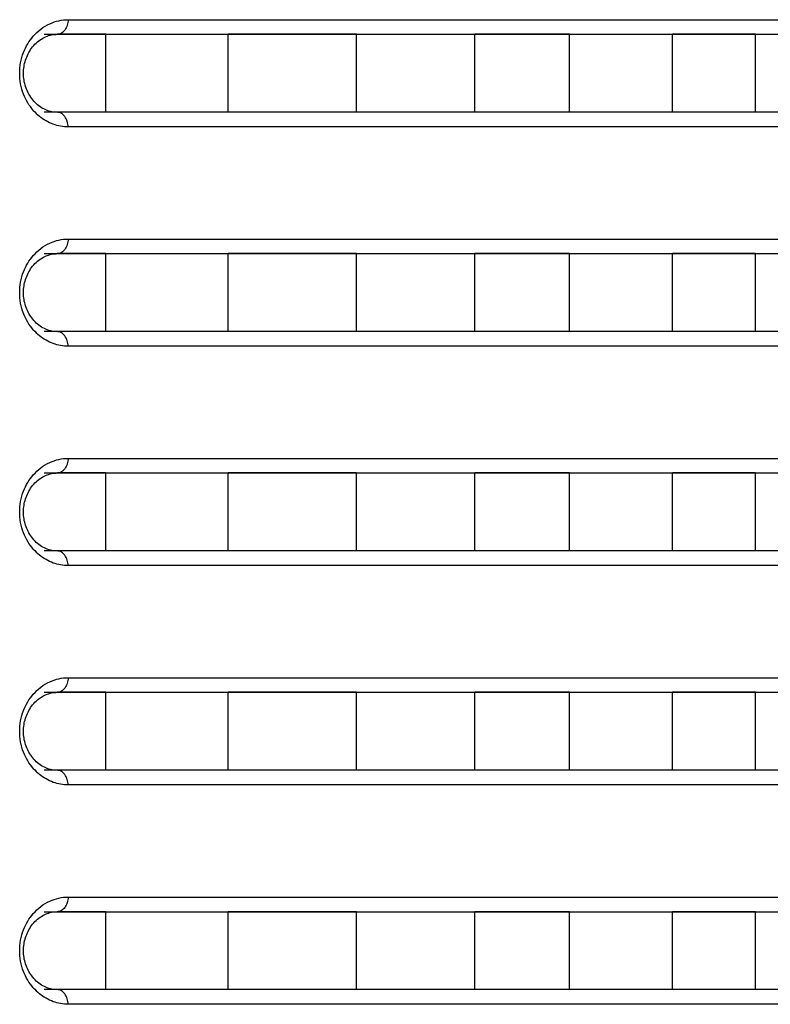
# Model space of a CAD drawing. Header units: millimetres. Extents: x -6054 to 364, y -1866 to 3094.
# Tile 19 of 256: x -5407 to -5392, y 491 to 511. Entities that reach past the tile are written whole.
import ezdxf

# ---------------------------------------------------------------- set-up
doc = ezdxf.new("R2010")
doc.units = ezdxf.units.MM
doc.header["$LTSCALE"] = 65.395
doc.layers.get('0').update_dxf_attribs({"linetype": 'CONTINUOUS'})

msp = doc.modelspace()

# ---------------------------------------------------------------- linework, layer by layer
at = {"linetype": 'Continuous'}
for p, q in [((-5406.487, 510.998), (-5376.798, 510.998)), ((-5406.979, 510.698), (-5377.098, 510.698)), ((-5405.715, 510.698), (-5406.711, 510.698)), ((-5405.715, 510.698), (-5406.711, 510.698)), ((-5405.715, 509.098), (-5405.715, 510.698)), ((-5405.715, 509.098), (-5405.715, 510.698)), ((-5403.202, 509.098), (-5403.202, 510.698)), ((-5403.202, 509.098), (-5403.202, 510.698)), ((-5400.565, 510.698), (-5403.202, 510.698)), ((-5400.565, 510.698), (-5403.202, 510.698)), ((-5400.565, 509.098), (-5400.565, 510.698)), ((-5400.565, 509.098), (-5400.565, 510.698)), ((-5398.136, 509.098), (-5398.136, 510.698)), ((-5398.136, 509.098), (-5398.136, 510.698)), ((-5396.195, 510.698), (-5398.136, 510.698)), ((-5396.195, 510.698), (-5398.136, 510.698)), ((-5396.195, 509.098), (-5396.195, 510.698)), ((-5396.195, 509.098), (-5396.195, 510.698)), ((-5394.079, 509.098), (-5394.079, 510.698)), ((-5394.079, 509.098), (-5394.079, 510.698)), ((-5392.382, 510.698), (-5394.079, 510.698)), ((-5392.382, 510.698), (-5394.079, 510.698)), ((-5392.382, 509.098), (-5392.382, 510.698)), ((-5392.382, 509.098), (-5392.382, 510.698)), ((-5377.098, 509.098), (-5406.979, 509.098)), ((-5405.715, 509.098), (-5406.711, 509.098)), ((-5405.715, 509.098), (-5406.711, 509.098)), ((-5400.565, 509.098), (-5403.202, 509.098)), ((-5400.565, 509.098), (-5403.202, 509.098)), ((-5396.195, 509.098), (-5398.136, 509.098)), ((-5396.195, 509.098), (-5398.136, 509.098)), ((-5392.382, 509.098), (-5394.079, 509.098)), ((-5392.382, 509.098), (-5394.079, 509.098)), ((-5376.798, 508.798), (-5406.487, 508.798)), ((-5406.487, 506.498), (-5376.798, 506.498)), ((-5406.979, 506.198), (-5377.098, 506.198)), ((-5405.715, 506.198), (-5406.711, 506.198)), ((-5405.715, 506.198), (-5406.711, 506.198)), ((-5405.715, 504.598), (-5405.715, 506.198)), ((-5405.715, 504.598), (-5405.715, 506.198)), ((-5403.202, 504.598), (-5403.202, 506.198)), ((-5403.202, 504.598), (-5403.202, 506.198)), ((-5400.565, 506.198), (-5403.202, 506.198)), ((-5400.565, 506.198), (-5403.202, 506.198)), ((-5400.565, 504.598), (-5400.565, 506.198)), ((-5400.565, 504.598), (-5400.565, 506.198)), ((-5398.136, 504.598), (-5398.136, 506.198)), ((-5398.136, 504.598), (-5398.136, 506.198)), ((-5396.195, 506.198), (-5398.136, 506.198)), ((-5396.195, 506.198), (-5398.136, 506.198)), ((-5396.195, 504.598), (-5396.195, 506.198)), ((-5396.195, 504.598), (-5396.195, 506.198)), ((-5394.079, 504.598), (-5394.079, 506.198)), ((-5394.079, 504.598), (-5394.079, 506.198)), ((-5392.382, 506.198), (-5394.079, 506.198)), ((-5392.382, 506.198), (-5394.079, 506.198)), ((-5392.382, 504.598), (-5392.382, 506.198)), ((-5392.382, 504.598), (-5392.382, 506.198)), ((-5377.098, 504.598), (-5406.979, 504.598)), ((-5405.715, 504.598), (-5406.711, 504.598)), ((-5405.715, 504.598), (-5406.711, 504.598)), ((-5400.565, 504.598), (-5403.202, 504.598)), ((-5400.565, 504.598), (-5403.202, 504.598)), ((-5396.195, 504.598), (-5398.136, 504.598)), ((-5396.195, 504.598), (-5398.136, 504.598)), ((-5392.382, 504.598), (-5394.079, 504.598)), ((-5392.382, 504.598), (-5394.079, 504.598)), ((-5376.798, 504.298), (-5406.487, 504.298)), ((-5406.487, 501.998), (-5376.798, 501.998)), ((-5406.979, 501.698), (-5377.098, 501.698)), ((-5405.715, 501.698), (-5406.711, 501.698)), ((-5405.715, 501.698), (-5406.711, 501.698)), ((-5405.715, 500.098), (-5405.715, 501.698)), ((-5405.715, 500.098), (-5405.715, 501.698)), ((-5403.202, 500.098), (-5403.202, 501.698)), ((-5403.202, 500.098), (-5403.202, 501.698)), ((-5400.565, 501.698), (-5403.202, 501.698)), ((-5400.565, 501.698), (-5403.202, 501.698)), ((-5400.565, 500.098), (-5400.565, 501.698)), ((-5400.565, 500.098), (-5400.565, 501.698)), ((-5398.136, 500.098), (-5398.136, 501.698)), ((-5398.136, 500.098), (-5398.136, 501.698)), ((-5396.195, 501.698), (-5398.136, 501.698)), ((-5396.195, 501.698), (-5398.136, 501.698)), ((-5396.195, 500.098), (-5396.195, 501.698)), ((-5396.195, 500.098), (-5396.195, 501.698)), ((-5394.079, 500.098), (-5394.079, 501.698)), ((-5394.079, 500.098), (-5394.079, 501.698)), ((-5392.382, 501.698), (-5394.079, 501.698)), ((-5392.382, 501.698), (-5394.079, 501.698)), ((-5392.382, 500.098), (-5392.382, 501.698)), ((-5392.382, 500.098), (-5392.382, 501.698)), ((-5377.098, 500.098), (-5406.979, 500.098)), ((-5405.715, 500.098), (-5406.711, 500.098)), ((-5405.715, 500.098), (-5406.711, 500.098)), ((-5400.565, 500.098), (-5403.202, 500.098)), ((-5400.565, 500.098), (-5403.202, 500.098)), ((-5396.195, 500.098), (-5398.136, 500.098)), ((-5396.195, 500.098), (-5398.136, 500.098)), ((-5392.382, 500.098), (-5394.079, 500.098)), ((-5392.382, 500.098), (-5394.079, 500.098)), ((-5376.798, 499.798), (-5406.487, 499.798)), ((-5406.487, 497.498), (-5376.798, 497.498)), ((-5406.979, 497.198), (-5377.098, 497.198)), ((-5405.715, 497.198), (-5406.711, 497.198)), ((-5405.715, 497.198), (-5406.711, 497.198)), ((-5405.715, 495.598), (-5405.715, 497.198)), ((-5405.715, 495.598), (-5405.715, 497.198)), ((-5403.202, 495.598), (-5403.202, 497.198)), ((-5403.202, 495.598), (-5403.202, 497.198)), ((-5400.565, 497.198), (-5403.202, 497.198)), ((-5400.565, 497.198), (-5403.202, 497.198)), ((-5400.565, 495.598), (-5400.565, 497.198)), ((-5400.565, 495.598), (-5400.565, 497.198)), ((-5398.136, 495.598), (-5398.136, 497.198)), ((-5398.136, 495.598), (-5398.136, 497.198)), ((-5396.195, 497.198), (-5398.136, 497.198)), ((-5396.195, 497.198), (-5398.136, 497.198)), ((-5396.195, 495.598), (-5396.195, 497.198)), ((-5396.195, 495.598), (-5396.195, 497.198)), ((-5394.079, 495.598), (-5394.079, 497.198)), ((-5394.079, 495.598), (-5394.079, 497.198)), ((-5392.382, 497.198), (-5394.079, 497.198)), ((-5392.382, 497.198), (-5394.079, 497.198)), ((-5392.382, 495.598), (-5392.382, 497.198)), ((-5392.382, 495.598), (-5392.382, 497.198)), ((-5377.098, 495.598), (-5406.979, 495.598)), ((-5405.715, 495.598), (-5406.711, 495.598)), ((-5405.715, 495.598), (-5406.711, 495.598)), ((-5400.565, 495.598), (-5403.202, 495.598)), ((-5400.565, 495.598), (-5403.202, 495.598)), ((-5396.195, 495.598), (-5398.136, 495.598)), ((-5396.195, 495.598), (-5398.136, 495.598)), ((-5392.382, 495.598), (-5394.079, 495.598)), ((-5392.382, 495.598), (-5394.079, 495.598)), ((-5376.798, 495.298), (-5406.487, 495.298)), ((-5406.487, 492.998), (-5376.798, 492.998)), ((-5406.979, 492.698), (-5377.098, 492.698)), ((-5405.715, 492.698), (-5406.711, 492.698)), ((-5405.715, 492.698), (-5406.711, 492.698)), ((-5405.715, 491.098), (-5405.715, 492.698)), ((-5405.715, 491.098), (-5405.715, 492.698)), ((-5403.202, 491.098), (-5403.202, 492.698)), ((-5403.202, 491.098), (-5403.202, 492.698)), ((-5400.565, 492.698), (-5403.202, 492.698)), ((-5400.565, 492.698), (-5403.202, 492.698)), ((-5400.565, 491.098), (-5400.565, 492.698)), ((-5400.565, 491.098), (-5400.565, 492.698)), ((-5398.136, 491.098), (-5398.136, 492.698)), ((-5398.136, 491.098), (-5398.136, 492.698)), ((-5396.195, 492.698), (-5398.136, 492.698)), ((-5396.195, 492.698), (-5398.136, 492.698)), ((-5396.195, 491.098), (-5396.195, 492.698)), ((-5396.195, 491.098), (-5396.195, 492.698)), ((-5394.079, 491.098), (-5394.079, 492.698)), ((-5394.079, 491.098), (-5394.079, 492.698)), ((-5392.382, 492.698), (-5394.079, 492.698)), ((-5392.382, 492.698), (-5394.079, 492.698)), ((-5392.382, 491.098), (-5392.382, 492.698)), ((-5392.382, 491.098), (-5392.382, 492.698)), ((-5377.098, 491.098), (-5406.979, 491.098)), ((-5405.715, 491.098), (-5406.711, 491.098)), ((-5405.715, 491.098), (-5406.711, 491.098)), ((-5400.565, 491.098), (-5403.202, 491.098)), ((-5400.565, 491.098), (-5403.202, 491.098)), ((-5396.195, 491.098), (-5398.136, 491.098)), ((-5396.195, 491.098), (-5398.136, 491.098)), ((-5392.382, 491.098), (-5394.079, 491.098)), ((-5392.382, 491.098), (-5394.079, 491.098)), ((-5376.798, 490.798), (-5406.487, 490.798))]:
    msp.add_line(p, q, dxfattribs=at)
for points in [[(-5407.034, 510.601), (-5407.006, 510.618), (-5406.976, 510.634), (-5406.947, 510.648), (-5406.916, 510.66), (-5406.886, 510.67)], [(-5406.886, 510.67), (-5406.855, 510.679), (-5406.824, 510.686), (-5406.792, 510.692), (-5406.761, 510.695), (-5406.729, 510.697), (-5406.711, 510.698)], [(-5407.032, 509.192), (-5407.06, 509.211), (-5407.088, 509.231), (-5407.115, 509.252), (-5407.14, 509.275), (-5407.165, 509.3), (-5407.189, 509.325), (-5407.212, 509.352), (-5407.234, 509.38), (-5407.254, 509.409), (-5407.273, 509.439), (-5407.291, 509.468), (-5407.307, 509.499), (-5407.322, 509.53), (-5407.336, 509.561), (-5407.348, 509.593), (-5407.359, 509.625), (-5407.369, 509.658), (-5407.377, 509.691), (-5407.385, 509.725), (-5407.391, 509.759), (-5407.395, 509.793), (-5407.399, 509.827), (-5407.401, 509.862), (-5407.401, 509.897), (-5407.401, 509.931), (-5407.399, 509.966), (-5407.395, 510), (-5407.391, 510.035), (-5407.385, 510.069), (-5407.378, 510.102), (-5407.369, 510.135), (-5407.36, 510.168), (-5407.349, 510.2), (-5407.336, 510.232), (-5407.323, 510.264), (-5407.308, 510.294), (-5407.292, 510.325), (-5407.274, 510.355), (-5407.256, 510.384), (-5407.235, 510.413), (-5407.214, 510.441), (-5407.191, 510.468), (-5407.167, 510.494), (-5407.142, 510.518), (-5407.116, 510.541), (-5407.09, 510.563), (-5407.062, 510.583), (-5407.034, 510.601)], [(-5406.883, 509.124), (-5406.913, 509.134), (-5406.944, 509.146), (-5406.974, 509.16), (-5407.003, 509.175), (-5407.032, 509.192)], [(-5406.711, 509.098), (-5406.725, 509.098), (-5406.757, 509.099), (-5406.789, 509.103), (-5406.82, 509.108), (-5406.851, 509.115), (-5406.883, 509.124)], [(-5407.032, 504.692), (-5407.06, 504.711), (-5407.088, 504.731), (-5407.115, 504.752), (-5407.14, 504.775), (-5407.165, 504.8), (-5407.189, 504.825), (-5407.212, 504.852), (-5407.234, 504.88), (-5407.254, 504.909), (-5407.273, 504.939), (-5407.291, 504.968), (-5407.307, 504.999), (-5407.322, 505.03), (-5407.336, 505.061), (-5407.348, 505.093), (-5407.359, 505.125), (-5407.369, 505.158), (-5407.377, 505.191), (-5407.385, 505.225), (-5407.391, 505.259), (-5407.395, 505.293), (-5407.399, 505.327), (-5407.401, 505.362), (-5407.401, 505.397), (-5407.401, 505.431), (-5407.399, 505.466), (-5407.395, 505.5), (-5407.391, 505.535), (-5407.385, 505.569), (-5407.378, 505.602), (-5407.369, 505.635), (-5407.36, 505.668), (-5407.349, 505.7), (-5407.336, 505.732), (-5407.323, 505.764), (-5407.308, 505.794), (-5407.292, 505.825), (-5407.274, 505.855), (-5407.256, 505.884), (-5407.235, 505.913), (-5407.214, 505.941), (-5407.191, 505.968), (-5407.167, 505.994), (-5407.142, 506.018), (-5407.116, 506.041), (-5407.09, 506.063), (-5407.062, 506.083), (-5407.034, 506.101)], [(-5407.034, 506.101), (-5407.006, 506.118), (-5406.976, 506.134), (-5406.947, 506.148), (-5406.916, 506.16), (-5406.886, 506.17)], [(-5406.886, 506.17), (-5406.855, 506.179), (-5406.824, 506.186), (-5406.792, 506.192), (-5406.761, 506.195), (-5406.729, 506.197), (-5406.711, 506.198)], [(-5406.883, 504.624), (-5406.913, 504.634), (-5406.944, 504.646), (-5406.974, 504.66), (-5407.003, 504.675), (-5407.032, 504.692)], [(-5406.711, 504.598), (-5406.725, 504.598), (-5406.757, 504.599), (-5406.789, 504.603), (-5406.82, 504.608), (-5406.851, 504.615), (-5406.883, 504.624)], [(-5407.032, 500.192), (-5407.06, 500.211), (-5407.088, 500.231), (-5407.115, 500.252), (-5407.14, 500.275), (-5407.165, 500.3), (-5407.189, 500.325), (-5407.212, 500.352), (-5407.234, 500.38), (-5407.254, 500.409), (-5407.273, 500.439), (-5407.291, 500.468), (-5407.307, 500.499), (-5407.322, 500.53), (-5407.336, 500.561), (-5407.348, 500.593), (-5407.359, 500.625), (-5407.369, 500.658), (-5407.377, 500.691), (-5407.385, 500.725), (-5407.391, 500.759), (-5407.395, 500.793), (-5407.399, 500.827), (-5407.401, 500.862), (-5407.401, 500.897), (-5407.401, 500.931), (-5407.399, 500.966), (-5407.395, 501), (-5407.391, 501.035), (-5407.385, 501.069), (-5407.378, 501.102), (-5407.369, 501.135), (-5407.36, 501.168), (-5407.349, 501.2), (-5407.336, 501.232), (-5407.323, 501.264), (-5407.308, 501.294), (-5407.292, 501.325), (-5407.274, 501.355), (-5407.256, 501.384), (-5407.235, 501.413), (-5407.214, 501.441), (-5407.191, 501.468), (-5407.167, 501.494), (-5407.142, 501.518), (-5407.116, 501.541), (-5407.09, 501.563), (-5407.062, 501.583), (-5407.034, 501.601)], [(-5407.034, 501.601), (-5407.006, 501.618), (-5406.976, 501.634), (-5406.947, 501.648), (-5406.916, 501.66), (-5406.886, 501.67)], [(-5406.886, 501.67), (-5406.855, 501.679), (-5406.824, 501.686), (-5406.792, 501.692), (-5406.761, 501.695), (-5406.729, 501.697), (-5406.711, 501.698)], [(-5406.883, 500.124), (-5406.913, 500.134), (-5406.944, 500.146), (-5406.974, 500.16), (-5407.003, 500.175), (-5407.032, 500.192)], [(-5406.711, 500.098), (-5406.725, 500.098), (-5406.757, 500.099), (-5406.789, 500.103), (-5406.82, 500.108), (-5406.851, 500.115), (-5406.883, 500.124)], [(-5407.034, 497.101), (-5407.006, 497.118), (-5406.976, 497.134), (-5406.947, 497.148), (-5406.916, 497.16), (-5406.886, 497.17)], [(-5406.886, 497.17), (-5406.855, 497.179), (-5406.824, 497.186), (-5406.792, 497.192), (-5406.761, 497.195), (-5406.729, 497.197), (-5406.711, 497.198)], [(-5407.032, 495.692), (-5407.06, 495.711), (-5407.088, 495.731), (-5407.115, 495.752), (-5407.14, 495.775), (-5407.165, 495.8), (-5407.189, 495.825), (-5407.212, 495.852), (-5407.234, 495.88), (-5407.254, 495.909), (-5407.273, 495.939), (-5407.291, 495.968), (-5407.307, 495.999), (-5407.322, 496.03), (-5407.336, 496.061), (-5407.348, 496.093), (-5407.359, 496.125), (-5407.369, 496.158), (-5407.377, 496.191), (-5407.385, 496.225), (-5407.391, 496.259), (-5407.395, 496.293), (-5407.399, 496.327), (-5407.401, 496.362), (-5407.401, 496.397), (-5407.401, 496.431), (-5407.399, 496.466), (-5407.395, 496.5), (-5407.391, 496.535), (-5407.385, 496.569), (-5407.378, 496.602), (-5407.369, 496.635), (-5407.36, 496.668), (-5407.349, 496.7), (-5407.336, 496.732), (-5407.323, 496.764), (-5407.308, 496.794), (-5407.292, 496.825), (-5407.274, 496.855), (-5407.256, 496.884), (-5407.235, 496.913), (-5407.214, 496.941), (-5407.191, 496.968), (-5407.167, 496.994), (-5407.142, 497.018), (-5407.116, 497.041), (-5407.09, 497.063), (-5407.062, 497.083), (-5407.034, 497.101)], [(-5406.883, 495.624), (-5406.913, 495.634), (-5406.944, 495.646), (-5406.974, 495.66), (-5407.003, 495.675), (-5407.032, 495.692)], [(-5406.711, 495.598), (-5406.725, 495.598), (-5406.757, 495.599), (-5406.789, 495.603), (-5406.82, 495.608), (-5406.851, 495.615), (-5406.883, 495.624)], [(-5406.886, 492.67), (-5406.855, 492.679), (-5406.824, 492.686), (-5406.792, 492.692), (-5406.761, 492.695), (-5406.729, 492.697), (-5406.711, 492.698)], [(-5407.032, 491.192), (-5407.06, 491.211), (-5407.088, 491.231), (-5407.115, 491.252), (-5407.14, 491.275), (-5407.165, 491.3), (-5407.189, 491.325), (-5407.212, 491.352), (-5407.234, 491.38), (-5407.254, 491.409), (-5407.273, 491.439), (-5407.291, 491.468), (-5407.307, 491.499), (-5407.322, 491.53), (-5407.336, 491.561), (-5407.348, 491.593), (-5407.359, 491.625), (-5407.369, 491.658), (-5407.377, 491.691), (-5407.385, 491.725), (-5407.391, 491.759), (-5407.395, 491.793), (-5407.399, 491.827), (-5407.401, 491.862), (-5407.401, 491.897), (-5407.401, 491.931), (-5407.399, 491.966), (-5407.395, 492), (-5407.391, 492.035), (-5407.385, 492.069), (-5407.378, 492.102), (-5407.369, 492.135), (-5407.36, 492.168), (-5407.349, 492.2), (-5407.336, 492.232), (-5407.323, 492.264), (-5407.308, 492.294), (-5407.292, 492.325), (-5407.274, 492.355), (-5407.256, 492.384), (-5407.235, 492.413), (-5407.214, 492.441), (-5407.191, 492.468), (-5407.167, 492.494), (-5407.142, 492.518), (-5407.116, 492.541), (-5407.09, 492.563), (-5407.062, 492.583), (-5407.034, 492.601)], [(-5407.034, 492.601), (-5407.006, 492.618), (-5406.976, 492.634), (-5406.947, 492.648), (-5406.916, 492.66), (-5406.886, 492.67)], [(-5406.883, 491.124), (-5406.913, 491.134), (-5406.944, 491.146), (-5406.974, 491.16), (-5407.003, 491.175), (-5407.032, 491.192)], [(-5406.711, 491.098), (-5406.725, 491.098), (-5406.757, 491.099), (-5406.789, 491.103), (-5406.82, 491.108), (-5406.851, 491.115), (-5406.883, 491.124)]]:
    msp.add_lwpolyline(points, dxfattribs=at)
for centre in [(-5406.412, 509.823), (-5406.412, 505.323), (-5406.412, 500.823), (-5406.412, 496.323), (-5406.412, 491.823)]:
    msp.add_arc(centre, 1.045, 220.9752, 230.592, dxfattribs=at)
for points, knots in [([(-5407.201, 510.658), (-5407.108, 510.765), (-5406.887, 510.936), (-5406.614, 510.998), (-5406.487, 510.998)], [0, 0, 0, 0, 0.52583, 1, 1, 1, 1]), ([(-5406.487, 510.998), (-5406.487, 510.959), (-5406.497, 510.883), (-5406.545, 510.785), (-5406.618, 510.715), (-5406.681, 510.698), (-5406.711, 510.698)], [0, 0, 0, 0, 0.28207, 0.546536, 0.783879, 1, 1, 1, 1]), ([(-5407.201, 509.137), (-5407.286, 509.235), (-5407.43, 509.476), (-5407.507, 509.898), (-5407.429, 510.319), (-5407.286, 510.561), (-5407.201, 510.658)], [0, 0, 0, 0, 0.235745, 0.500004, 0.764261, 1, 1, 1, 1]), ([(-5406.487, 508.798), (-5406.487, 508.836), (-5406.497, 508.912), (-5406.545, 509.01), (-5406.618, 509.08), (-5406.681, 509.098), (-5406.711, 509.098)], [0, 0, 0, 0, 0.28207, 0.546536, 0.783879, 1, 1, 1, 1]), ([(-5406.487, 508.798), (-5406.589, 508.798), (-5406.803, 508.836), (-5406.991, 508.945), (-5407.076, 509.015)], [0, 0, 0, 0, 0.482589, 1, 1, 1, 1]), ([(-5407.201, 506.158), (-5407.108, 506.265), (-5406.887, 506.436), (-5406.614, 506.498), (-5406.487, 506.498)], [0, 0, 0, 0, 0.52583, 1, 1, 1, 1]), ([(-5406.487, 506.498), (-5406.487, 506.459), (-5406.497, 506.383), (-5406.545, 506.285), (-5406.618, 506.215), (-5406.681, 506.198), (-5406.711, 506.198)], [0, 0, 0, 0, 0.28207, 0.546536, 0.783879, 1, 1, 1, 1]), ([(-5407.201, 504.637), (-5407.286, 504.735), (-5407.43, 504.976), (-5407.507, 505.398), (-5407.429, 505.819), (-5407.286, 506.061), (-5407.201, 506.158)], [0, 0, 0, 0, 0.235745, 0.500004, 0.764261, 1, 1, 1, 1]), ([(-5406.487, 504.298), (-5406.487, 504.336), (-5406.497, 504.412), (-5406.545, 504.51), (-5406.618, 504.58), (-5406.681, 504.598), (-5406.711, 504.598)], [0, 0, 0, 0, 0.28207, 0.546536, 0.783879, 1, 1, 1, 1]), ([(-5406.487, 504.298), (-5406.589, 504.298), (-5406.803, 504.336), (-5406.991, 504.445), (-5407.076, 504.515)], [0, 0, 0, 0, 0.482589, 1, 1, 1, 1]), ([(-5407.201, 501.658), (-5407.108, 501.765), (-5406.887, 501.936), (-5406.614, 501.998), (-5406.487, 501.998)], [0, 0, 0, 0, 0.52583, 1, 1, 1, 1]), ([(-5406.487, 501.998), (-5406.487, 501.959), (-5406.497, 501.883), (-5406.545, 501.785), (-5406.618, 501.715), (-5406.681, 501.698), (-5406.711, 501.698)], [0, 0, 0, 0, 0.28207, 0.546536, 0.783879, 1, 1, 1, 1]), ([(-5407.201, 500.137), (-5407.286, 500.235), (-5407.43, 500.476), (-5407.507, 500.898), (-5407.429, 501.319), (-5407.286, 501.561), (-5407.201, 501.658)], [0, 0, 0, 0, 0.235745, 0.500004, 0.764261, 1, 1, 1, 1]), ([(-5406.487, 499.798), (-5406.589, 499.798), (-5406.803, 499.836), (-5406.991, 499.945), (-5407.076, 500.015)], [0, 0, 0, 0, 0.482589, 1, 1, 1, 1]), ([(-5406.487, 499.798), (-5406.487, 499.836), (-5406.497, 499.912), (-5406.545, 500.01), (-5406.618, 500.08), (-5406.681, 500.098), (-5406.711, 500.098)], [0, 0, 0, 0, 0.28207, 0.546536, 0.783879, 1, 1, 1, 1]), ([(-5407.201, 497.158), (-5407.108, 497.265), (-5406.887, 497.436), (-5406.614, 497.498), (-5406.487, 497.498)], [0, 0, 0, 0, 0.52583, 1, 1, 1, 1]), ([(-5406.487, 497.498), (-5406.487, 497.459), (-5406.497, 497.383), (-5406.545, 497.285), (-5406.618, 497.215), (-5406.681, 497.198), (-5406.711, 497.198)], [0, 0, 0, 0, 0.28207, 0.546536, 0.783879, 1, 1, 1, 1]), ([(-5407.201, 495.637), (-5407.286, 495.735), (-5407.43, 495.976), (-5407.507, 496.398), (-5407.429, 496.819), (-5407.286, 497.061), (-5407.201, 497.158)], [0, 0, 0, 0, 0.235745, 0.500004, 0.764261, 1, 1, 1, 1]), ([(-5406.487, 495.298), (-5406.589, 495.298), (-5406.803, 495.336), (-5406.991, 495.445), (-5407.076, 495.515)], [0, 0, 0, 0, 0.482589, 1, 1, 1, 1]), ([(-5406.487, 495.298), (-5406.487, 495.336), (-5406.497, 495.412), (-5406.545, 495.51), (-5406.618, 495.58), (-5406.681, 495.598), (-5406.711, 495.598)], [0, 0, 0, 0, 0.28207, 0.546536, 0.783879, 1, 1, 1, 1]), ([(-5407.201, 492.658), (-5407.108, 492.765), (-5406.887, 492.936), (-5406.614, 492.998), (-5406.487, 492.998)], [0, 0, 0, 0, 0.52583, 1, 1, 1, 1]), ([(-5406.487, 492.998), (-5406.487, 492.959), (-5406.497, 492.883), (-5406.545, 492.785), (-5406.618, 492.715), (-5406.681, 492.698), (-5406.711, 492.698)], [0, 0, 0, 0, 0.28207, 0.546536, 0.783879, 1, 1, 1, 1]), ([(-5407.201, 491.137), (-5407.286, 491.235), (-5407.43, 491.476), (-5407.507, 491.898), (-5407.429, 492.319), (-5407.286, 492.561), (-5407.201, 492.658)], [0, 0, 0, 0, 0.235745, 0.500004, 0.764261, 1, 1, 1, 1]), ([(-5406.487, 490.798), (-5406.487, 490.836), (-5406.497, 490.912), (-5406.545, 491.01), (-5406.618, 491.08), (-5406.681, 491.098), (-5406.711, 491.098)], [0, 0, 0, 0, 0.28207, 0.546536, 0.783879, 1, 1, 1, 1]), ([(-5406.487, 490.798), (-5406.589, 490.798), (-5406.803, 490.836), (-5406.991, 490.945), (-5407.076, 491.015)], [0, 0, 0, 0, 0.482589, 1, 1, 1, 1])]:
    msp.add_open_spline(points, degree=3, knots=knots, dxfattribs=at)

doc.saveas('drawing.dxf')
